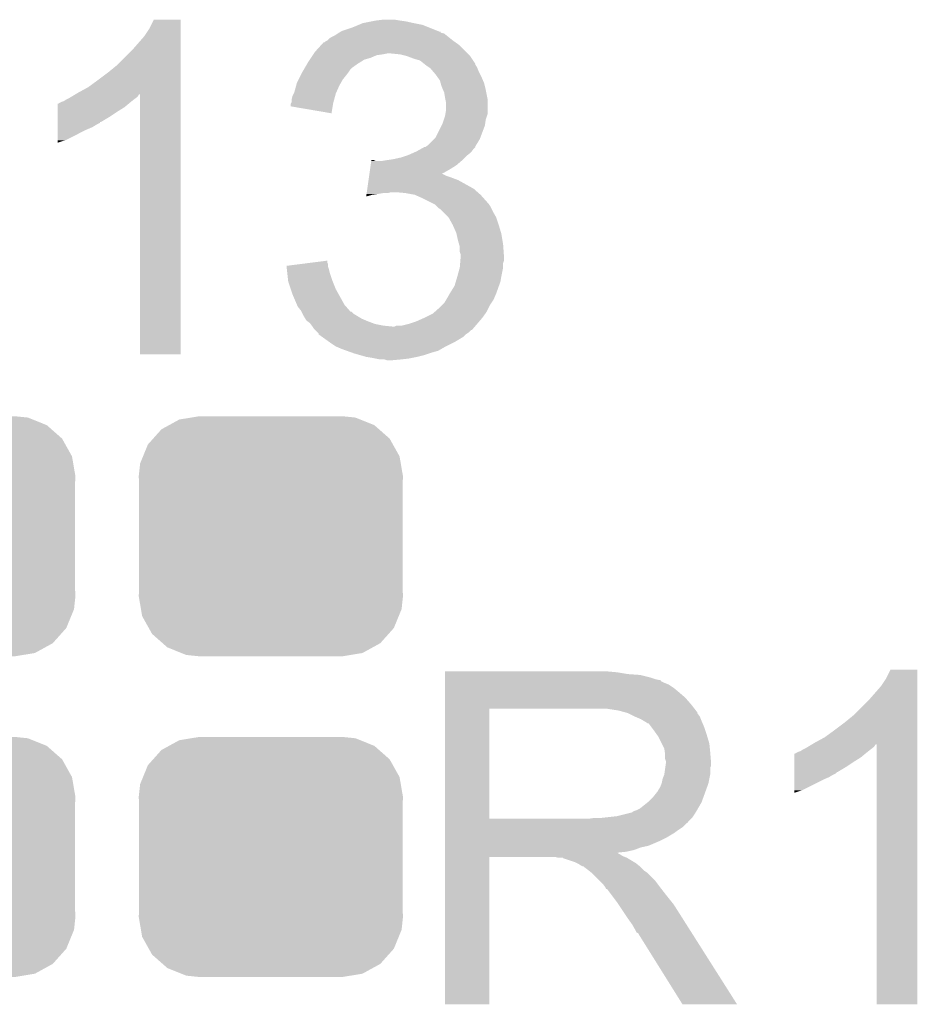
# Model space of a CAD drawing. Extents: x -1.3 to 24.2, y -3.9 to 53.4.
# Tile 19 of 62: x 7.2 to 9.8, y 17.1 to 20. Entities that reach past the tile are written whole.
import ezdxf

# ---------------------------------------------------------------- set-up
doc = ezdxf.new("R2010")
doc.units = 0
doc.layers.get('0').update_dxf_attribs({"linetype": 'CONTINUOUS'})
doc.layers.add('GNSS_22_CLICK_V101_GTO', color=11, linetype='CONTINUOUS')
doc.layers.add('GNSS_22_CLICK_V101_GTS', color=8, linetype='CONTINUOUS')

# ---------------------------------------------------------------- blocks, each defined once
blk = doc.blocks.new('CUSTOM_100')
for points in [[(-0.268438, 0.342124), (-0.233628, 0.347838), (0.2622, 0.342124), (0.247972, 0.347838)], [(-0.233628, 0.347838), (-0.20955, 0.35179), (0.247972, 0.347838), (0.20955, 0.35179)], [(-0.320744, 0.31339), (-0.298526, 0.325596), (0.317222, 0.31339), (0.30335, 0.325596)], [(-0.298526, 0.325596), (-0.268438, 0.342124), (0.30335, 0.325596), (0.2622, 0.342124)], [(-0.34504, 0.286174), (-0.320744, 0.31339), (0.348152, 0.286174), (0.317222, 0.31339)], [(-0.37475, 0.234078), (-0.360486, 0.26887), (0.377262, 0.234078), (0.357822, 0.26887)], [(-0.360486, 0.26887), (-0.34504, 0.286174), (0.357822, 0.26887), (0.348152, 0.286174)], [(-0.383124, 0.213652), (-0.37475, 0.234078), (0.380766, 0.213652), (0.377262, 0.234078)], [(-0.38735, 0.17526), (-0.383124, 0.213652), (0.38735, 0.17526), (0.380766, 0.213652)], [(-0.38608, 0.154124), (-0.38735, 0.17526), (0.38608, 0.154124), (0.38735, 0.17526)], [(-0.38608, -0.154124), (-0.38608, 0.154124), (0.38608, -0.154124), (0.38608, 0.154124)], [(-0.38735, -0.17526), (-0.38608, -0.154124), (0.38735, -0.17526), (0.38608, -0.154124)], [(-0.380764, -0.213652), (-0.38735, -0.17526), (0.383124, -0.213652), (0.38735, -0.17526)], [(-0.377262, -0.234078), (-0.380764, -0.213652), (0.374748, -0.234078), (0.383124, -0.213652)], [(-0.35782, -0.26887), (-0.377262, -0.234078), (0.360486, -0.26887), (0.374748, -0.234078)], [(-0.348152, -0.286174), (-0.35782, -0.26887), (0.345038, -0.286174), (0.360486, -0.26887)], [(-0.31722, -0.31339), (-0.348152, -0.286174), (0.320744, -0.31339), (0.345038, -0.286174)], [(-0.30335, -0.325596), (-0.31722, -0.31339), (0.298524, -0.325596), (0.320744, -0.31339)], [(-0.262198, -0.342124), (-0.30335, -0.325596), (0.268438, -0.342124), (0.298524, -0.325596)], [(-0.247972, -0.347838), (-0.262198, -0.342124), (0.233626, -0.347838), (0.268438, -0.342124)], [(-0.20955, -0.35179), (-0.247972, -0.347838), (0.20955, -0.35179), (0.233626, -0.347838)]]:
    blk.add_solid(points)

msp = doc.modelspace()

# ---------------------------------------------------------------- linework, layer by layer
at = {"layer": 'GNSS_22_CLICK_V101_GTO'}
for points in [[(7.59206, 19.954242), (7.604762, 19.979618), (7.683498, 19.954242), (7.6835, 19.979618)], [(7.604762, 19.979618), (7.604774, 19.97964), (7.6835, 19.979618), (7.604774, 19.97964)], [(8.204702, 19.964398), (8.216902, 19.96948), (8.392162, 19.964398), (8.36676, 19.96948)], [(8.216902, 19.96948), (8.2423, 19.97456), (8.36676, 19.96948), (8.343898, 19.97456)], [(8.2423, 19.97456), (8.255, 19.9771), (8.343898, 19.97456), (8.32612, 19.9771)], [(8.255, 19.9771), (8.275322, 19.97964), (8.32612, 19.9771), (8.310882, 19.97964)], [(7.57682, 19.93138), (7.59206, 19.954242), (7.683498, 19.93138), (7.683498, 19.954242)], [(8.135622, 19.933922), (8.143234, 19.938998), (8.462008, 19.933922), (8.455662, 19.938998)], [(8.143234, 19.938998), (8.143238, 19.939), (8.455662, 19.938998), (8.455656, 19.939)], [(8.143238, 19.939), (8.147464, 19.941536), (8.455656, 19.939), (8.445518, 19.941536)], [(8.147464, 19.941536), (8.151668, 19.944058), (8.445518, 19.941536), (8.4455, 19.944058)], [(8.151668, 19.944058), (8.151706, 19.94408), (8.4455, 19.944058), (8.442964, 19.94408)], [(8.151706, 19.94408), (8.15594, 19.94662), (8.442964, 19.94408), (8.436614, 19.94662)], [(8.15594, 19.94662), (8.186418, 19.95678), (8.436614, 19.94662), (8.41121, 19.95678)], [(8.186418, 19.95678), (8.204702, 19.964398), (8.41121, 19.95678), (8.392162, 19.964398)], [(7.54126, 19.89074), (7.57682, 19.93138), (7.683498, 19.89074), (7.683498, 19.93138)], [(8.095674, 19.905978), (8.102606, 19.9136), (8.498842, 19.905978), (8.488172, 19.9136)], [(8.102606, 19.9136), (8.105146, 19.913606), (8.488172, 19.9136), (8.488164, 19.913606)], [(8.105146, 19.913606), (8.107684, 19.916142), (8.488164, 19.913606), (8.484614, 19.916142)], [(8.107684, 19.916142), (8.112756, 19.91868), (8.484614, 19.916142), (8.48106, 19.91868)], [(8.112756, 19.91868), (8.11276, 19.918682), (8.48106, 19.91868), (8.481058, 19.918682)], [(8.11276, 19.918682), (8.11784, 19.92376), (8.481058, 19.918682), (8.47471, 19.92376)], [(8.11784, 19.92376), (8.125462, 19.92884), (8.47471, 19.92376), (8.46836, 19.92884)], [(8.125462, 19.92884), (8.135622, 19.933922), (8.46836, 19.92884), (8.462008, 19.933922)], [(7.498078, 19.847558), (7.54126, 19.89074), (7.683496, 19.847558), (7.683498, 19.89074)], [(8.073812, 19.88058), (8.077202, 19.885662), (8.52424, 19.88058), (8.519158, 19.885662)], [(8.077202, 19.885662), (8.095674, 19.905978), (8.519158, 19.885662), (8.498842, 19.905978)], [(8.053914, 19.8501), (8.056878, 19.85518), (8.201662, 19.8501), (8.209788, 19.85518)], [(8.056878, 19.85518), (8.061956, 19.862798), (8.209788, 19.85518), (8.221978, 19.862798)], [(8.061956, 19.862798), (8.065344, 19.867878), (8.221978, 19.862798), (8.23976, 19.867878)], [(8.065344, 19.867878), (8.070424, 19.875498), (8.23976, 19.867878), (8.257538, 19.875498)], [(8.070424, 19.875498), (8.072118, 19.87804), (8.257538, 19.875498), (8.27532, 19.87804)], [(8.072118, 19.87804), (8.073812, 19.88058), (8.27532, 19.87804), (8.288018, 19.88058)], [(8.326118, 19.87804), (8.300722, 19.88058), (8.52678, 19.87804), (8.52424, 19.88058)], [(8.346438, 19.87296), (8.326118, 19.87804), (8.53186, 19.87296), (8.52678, 19.87804)], [(8.36676, 19.86534), (8.346438, 19.87296), (8.53694, 19.86534), (8.53186, 19.87296)], [(8.384538, 19.860262), (8.36676, 19.86534), (8.540324, 19.860262), (8.53694, 19.86534)], [(8.39724, 19.8501), (8.384538, 19.860262), (8.547098, 19.8501), (8.540324, 19.860262)], [(7.43966, 19.80184), (7.47014, 19.8247), (7.683496, 19.80184), (7.683496, 19.8247)], [(7.47014, 19.8247), (7.498078, 19.847558), (7.683496, 19.8247), (7.683496, 19.847558)], [(8.03529, 19.81708), (8.0391, 19.824698), (8.16864, 19.81708), (8.174352, 19.824698)], [(8.0391, 19.824698), (8.040582, 19.82724), (8.174352, 19.824698), (8.17626, 19.82724)], [(8.040582, 19.82724), (8.045026, 19.83486), (8.17626, 19.82724), (8.18134, 19.83486)], [(8.045026, 19.83486), (8.046506, 19.837398), (8.18134, 19.83486), (8.183878, 19.837398)], [(8.046506, 19.837398), (8.053914, 19.8501), (8.183878, 19.837398), (8.201662, 19.8501)], [(8.397246, 19.850096), (8.39724, 19.8501), (8.5471, 19.850096), (8.547098, 19.8501)], [(8.400636, 19.847554), (8.397246, 19.850096), (8.547104, 19.847554), (8.5471, 19.850096)], [(8.4074, 19.84248), (8.400636, 19.847554), (8.550488, 19.84248), (8.547104, 19.847554)], [(8.41121, 19.83994), (8.4074, 19.84248), (8.55218, 19.83994), (8.550488, 19.84248)], [(8.415018, 19.8374), (8.41121, 19.83994), (8.553196, 19.8374), (8.55218, 19.83994)], [(8.423728, 19.82724), (8.415018, 19.8374), (8.55726, 19.82724), (8.553196, 19.8374)], [(8.43026, 19.81962), (8.423728, 19.82724), (8.56107, 19.81962), (8.55726, 19.82724)], [(7.411722, 19.78152), (7.43966, 19.80184), (7.683494, 19.78152), (7.683496, 19.80184)], [(8.02178, 19.786598), (8.02386, 19.79422), (8.14832, 19.786598), (8.152674, 19.79422)], [(8.02386, 19.79422), (8.028938, 19.804378), (8.152674, 19.79422), (8.158478, 19.804378)], [(8.028938, 19.804378), (8.03529, 19.81708), (8.158478, 19.804378), (8.16864, 19.81708)], [(8.435704, 19.812), (8.43026, 19.81962), (8.56488, 19.812), (8.56107, 19.81962)], [(8.442958, 19.801844), (8.435704, 19.812), (8.569234, 19.801844), (8.56488, 19.812)], [(8.445138, 19.794218), (8.442958, 19.801844), (8.5725, 19.794218), (8.569234, 19.801844)], [(8.448038, 19.78406), (8.445138, 19.794218), (8.57504, 19.78406), (8.5725, 19.794218)], [(7.375312, 19.7612), (7.38378, 19.76628), (7.683494, 19.7612), (7.683494, 19.76628)], [(7.38378, 19.76628), (7.411722, 19.78152), (7.683494, 19.76628), (7.683494, 19.78152)], [(8.01497, 19.76374), (8.016242, 19.766282), (8.138158, 19.76374), (8.139288, 19.766282)], [(8.016242, 19.766282), (8.02178, 19.786598), (8.139288, 19.766282), (8.14832, 19.786598)], [(8.452394, 19.7739), (8.448038, 19.78406), (8.57758, 19.7739), (8.57504, 19.78406)], [(8.455658, 19.766282), (8.452394, 19.7739), (8.579104, 19.766282), (8.57758, 19.7739)], [(8.4582, 19.75104), (8.455658, 19.766282), (8.582152, 19.75104), (8.579104, 19.766282)], [(7.327904, 19.735802), (7.332982, 19.73834), (7.533642, 19.735802), (7.536814, 19.73834)], [(7.332982, 19.73834), (7.340604, 19.740882), (7.536814, 19.73834), (7.539992, 19.740882)], [(7.340604, 19.740882), (7.348222, 19.74596), (7.539992, 19.740882), (7.54634, 19.74596)], [(7.348222, 19.74596), (7.358378, 19.75104), (7.54634, 19.74596), (7.553112, 19.75104)], [(7.358378, 19.75104), (7.362608, 19.753578), (7.553112, 19.75104), (7.556498, 19.753578)], [(7.362608, 19.753578), (7.375298, 19.761192), (7.556498, 19.753578), (7.561576, 19.761192)], [(7.375298, 19.761192), (7.375312, 19.7612), (7.561576, 19.761192), (7.564098, 19.7612)], [(7.56412, 18.999222), (7.564098, 19.7612), (7.683478, 18.999222), (7.683494, 19.7612)], [(8.007348, 19.7358), (8.00862, 19.738344), (8.13054, 19.7358), (8.131232, 19.738344)], [(8.00862, 19.745962), (8.01116, 19.756122), (8.13331, 19.745962), (8.13608, 19.756122)], [(8.00862, 19.738344), (8.00862, 19.745962), (8.131232, 19.738344), (8.13331, 19.745962)], [(8.01116, 19.756122), (8.01497, 19.76374), (8.13608, 19.756122), (8.138158, 19.76374)], [(8.45871, 19.748498), (8.4582, 19.75104), (8.58266, 19.748498), (8.582152, 19.75104)], [(8.46074, 19.738342), (8.45871, 19.748498), (8.582658, 19.738342), (8.58266, 19.748498)], [(8.46074, 19.712942), (8.46074, 19.738342), (8.582658, 19.712942), (8.582658, 19.738342)], [(7.322834, 19.69516), (7.322836, 19.7104), (7.475222, 19.69516), (7.49808, 19.7104)], [(7.322836, 19.7104), (7.32284, 19.7231), (7.49808, 19.7104), (7.518398, 19.7231)], [(7.32284, 19.7231), (7.322842, 19.73326), (7.518398, 19.7231), (7.53059, 19.73326)], [(7.322842, 19.73326), (7.325366, 19.733266), (7.53059, 19.73326), (7.530598, 19.733266)], [(7.325366, 19.733266), (7.3279, 19.7358), (7.530598, 19.733266), (7.53364, 19.7358)], [(7.3279, 19.7358), (7.327904, 19.735802), (7.53364, 19.7358), (7.533642, 19.735802)], [(8.00608, 19.725658), (8.006082, 19.733264), (8.128842, 19.725658), (8.130114, 19.733264)], [(8.125438, 19.705324), (8.00608, 19.725658), (8.125438, 19.705324), (8.128842, 19.725658)], [(8.006082, 19.733264), (8.007348, 19.7358), (8.130114, 19.733264), (8.13054, 19.7358)], [(8.459046, 19.702778), (8.46074, 19.712942), (8.582658, 19.702778), (8.582658, 19.712942)], [(7.32283, 19.67992), (7.322834, 19.69516), (7.449816, 19.67992), (7.475222, 19.69516)], [(7.32283, 19.679898), (7.32283, 19.67992), (7.44728, 19.679898), (7.449816, 19.67992)], [(7.32283, 19.677374), (7.32283, 19.679898), (7.447266, 19.677374), (7.44728, 19.679898)], [(8.45058, 19.674842), (8.454812, 19.687538), (8.575764, 19.674842), (8.57758, 19.687538)], [(8.454812, 19.687538), (8.4582, 19.6977), (8.57758, 19.687538), (8.580964, 19.6977)], [(8.4582, 19.6977), (8.459046, 19.702778), (8.580964, 19.6977), (8.582658, 19.702778)], [(7.32282, 19.62658), (7.322826, 19.65706), (7.345678, 19.62658), (7.40664, 19.65706)], [(7.322826, 19.65706), (7.322828, 19.66468), (7.40664, 19.65706), (7.424418, 19.66468)], [(7.322828, 19.66468), (7.32283, 19.6723), (7.424418, 19.66468), (7.437122, 19.6723)], [(7.32283, 19.6723), (7.32283, 19.677374), (7.437122, 19.6723), (7.447266, 19.677374)], [(8.430262, 19.634204), (8.448036, 19.669756), (8.561704, 19.634204), (8.575038, 19.669756)], [(8.448036, 19.669756), (8.45058, 19.674842), (8.575038, 19.669756), (8.575764, 19.674842)], [(7.32282, 19.61899), (7.32282, 19.62658), (7.32282, 19.61899), (7.345678, 19.62658)], [(8.407402, 19.611342), (8.425176, 19.629118), (8.54869, 19.611342), (8.559798, 19.629118)], [(8.425176, 19.629118), (8.430262, 19.634204), (8.559798, 19.629118), (8.561704, 19.634204)], [(8.368658, 19.591018), (8.37438, 19.59356), (8.534398, 19.591018), (8.536304, 19.59356)], [(8.37438, 19.59356), (8.388094, 19.601178), (8.536304, 19.59356), (8.54202, 19.601178)], [(8.388094, 19.601178), (8.397234, 19.606254), (8.54202, 19.601178), (8.547094, 19.606254)], [(8.397234, 19.606254), (8.397246, 19.60626), (8.547094, 19.606254), (8.547094, 19.60626)], [(8.397246, 19.60626), (8.399786, 19.606264), (8.547094, 19.60626), (8.547094, 19.606264)], [(8.399786, 19.606264), (8.403582, 19.608796), (8.547094, 19.606264), (8.5471, 19.608796)], [(8.403582, 19.608796), (8.407402, 19.611342), (8.5471, 19.608796), (8.54869, 19.611342)], [(8.240138, 19.55292), (8.241956, 19.56562), (8.491218, 19.55292), (8.506036, 19.56562)], [(8.241956, 19.56562), (8.242318, 19.568158), (8.255004, 19.56562), (8.249924, 19.568158)], [(8.242318, 19.568158), (8.24232, 19.56816), (8.249924, 19.568158), (8.24232, 19.56816)], [(8.272782, 19.56562), (8.28802, 19.56816), (8.506036, 19.56562), (8.509, 19.56816)], [(8.28802, 19.56816), (8.305798, 19.5707), (8.509, 19.56816), (8.51154, 19.5707)], [(8.305798, 19.5707), (8.32866, 19.575782), (8.51154, 19.5707), (8.516622, 19.575782)], [(8.32866, 19.575782), (8.343896, 19.58086), (8.516622, 19.575782), (8.5217, 19.58086)], [(8.343896, 19.58086), (8.351518, 19.5834), (8.5217, 19.58086), (8.524874, 19.5834)], [(8.351518, 19.5834), (8.368658, 19.591018), (8.524874, 19.5834), (8.534398, 19.591018)], [(8.236506, 19.52752), (8.238322, 19.540222), (8.448126, 19.52752), (8.4709, 19.540222)], [(8.238322, 19.540222), (8.240138, 19.55292), (8.4709, 19.540222), (8.491218, 19.55292)], [(8.230328, 19.48434), (8.233962, 19.50974), (8.54202, 19.48434), (8.496302, 19.50974)], [(8.233962, 19.50974), (8.235052, 19.51736), (8.496302, 19.50974), (8.47598, 19.51736)], [(8.235052, 19.51736), (8.235778, 19.52244), (8.47598, 19.51736), (8.460742, 19.52244)], [(8.235778, 19.52244), (8.236506, 19.527518), (8.460742, 19.52244), (8.450584, 19.527518)], [(8.236506, 19.527518), (8.236506, 19.52752), (8.450584, 19.527518), (8.448126, 19.52752)], [(8.228876, 19.47418), (8.230328, 19.48434), (8.553632, 19.47418), (8.54202, 19.48434)], [(8.227064, 19.461512), (8.227786, 19.46656), (8.227064, 19.461512), (8.244838, 19.46656)], [(8.227786, 19.46656), (8.228148, 19.4691), (8.244838, 19.46656), (8.26262, 19.4691)], [(8.228148, 19.4691), (8.228512, 19.47164), (8.26262, 19.4691), (8.277858, 19.47164)], [(8.228512, 19.47164), (8.228876, 19.47418), (8.290558, 19.47164), (8.300718, 19.47418)], [(8.341362, 19.47164), (8.313422, 19.47418), (8.556536, 19.47164), (8.553632, 19.47418)], [(8.369298, 19.46656), (8.341362, 19.47164), (8.56234, 19.46656), (8.556536, 19.47164)], [(8.39216, 19.4564), (8.369298, 19.46656), (8.571372, 19.4564), (8.56234, 19.46656)], [(8.41756, 19.4437), (8.39216, 19.4564), (8.58266, 19.4437), (8.571372, 19.4564)], [(8.42264, 19.44116), (8.41756, 19.4437), (8.5852, 19.44116), (8.58266, 19.4437)], [(8.427716, 19.438622), (8.42264, 19.44116), (8.586892, 19.438622), (8.5852, 19.44116)], [(8.432802, 19.433538), (8.427716, 19.438622), (8.59028, 19.433538), (8.586892, 19.438622)], [(8.437878, 19.428462), (8.432802, 19.433538), (8.59282, 19.428462), (8.59028, 19.433538)], [(8.4455, 19.42338), (8.437878, 19.428462), (8.595362, 19.42338), (8.59282, 19.428462)], [(8.450578, 19.418302), (8.4455, 19.42338), (8.5979, 19.418302), (8.595362, 19.42338)], [(8.468358, 19.40052), (8.450578, 19.418302), (8.60806, 19.40052), (8.5979, 19.418302)], [(8.46836, 19.400518), (8.468358, 19.40052), (8.60806, 19.400518), (8.60806, 19.40052)], [(8.48106, 19.37766), (8.46836, 19.400518), (8.61568, 19.37766), (8.60806, 19.400518)], [(8.491218, 19.354802), (8.48106, 19.37766), (8.622538, 19.354802), (8.61568, 19.37766)], [(8.491784, 19.35226), (8.491218, 19.354802), (8.6233, 19.35226), (8.622538, 19.354802)], [(8.4963, 19.331938), (8.491784, 19.35226), (8.626688, 19.331938), (8.6233, 19.35226)], [(8.499204, 19.321782), (8.4963, 19.331938), (8.62838, 19.321782), (8.626688, 19.331938)], [(8.50138, 19.314164), (8.499204, 19.321782), (8.628926, 19.314164), (8.62838, 19.321782)], [(8.50138, 19.298924), (8.50138, 19.314164), (8.630014, 19.298924), (8.628926, 19.314164)], [(8.503918, 19.291302), (8.50138, 19.298924), (8.630558, 19.291302), (8.630014, 19.298924)], [(8.503072, 19.273518), (8.50392, 19.283678), (8.630918, 19.273518), (8.630918, 19.283678)], [(8.50392, 19.286222), (8.503918, 19.291302), (8.63092, 19.286222), (8.630558, 19.291302)], [(8.50392, 19.283678), (8.50392, 19.286222), (8.630918, 19.283678), (8.63092, 19.286222)], [(7.9934, 19.25828), (8.033218, 19.263356), (8.115302, 19.25828), (8.1153, 19.263356)], [(7.993682, 19.255738), (7.9934, 19.25828), (8.115302, 19.255738), (8.115302, 19.25828)], [(7.994526, 19.24812), (7.993682, 19.255738), (8.117838, 19.24812), (8.115302, 19.255738)], [(7.99565, 19.237962), (7.994526, 19.24812), (8.12038, 19.237962), (8.117838, 19.24812)], [(8.033218, 19.263356), (8.073066, 19.268436), (8.1153, 19.263356), (8.112762, 19.268436)], [(8.073066, 19.268436), (8.11276, 19.273496), (8.112762, 19.268436), (8.11276, 19.273496)], [(8.494452, 19.2278), (8.501378, 19.253198), (8.6233, 19.2278), (8.62838, 19.253198)], [(8.501378, 19.253198), (8.50138, 19.253202), (8.62838, 19.253198), (8.62838, 19.253202)], [(8.50138, 19.253202), (8.502436, 19.265896), (8.62838, 19.253202), (8.62838, 19.265896)], [(8.502436, 19.265896), (8.503072, 19.273518), (8.62838, 19.265896), (8.630918, 19.273518)], [(7.99818, 19.2151), (7.99565, 19.237962), (8.128, 19.2151), (8.12038, 19.237962)], [(8.48995, 19.21256), (8.49376, 19.22526), (8.620758, 19.21256), (8.622876, 19.22526)], [(8.49376, 19.22526), (8.494452, 19.2278), (8.622876, 19.22526), (8.6233, 19.2278)], [(7.99846, 19.212562), (7.99818, 19.2151), (8.129016, 19.212562), (8.128, 19.2151)], [(8.006082, 19.189698), (7.99846, 19.212562), (8.13816, 19.189698), (8.129016, 19.212562)], [(8.01116, 19.17446), (8.006082, 19.189698), (8.146626, 19.17446), (8.13816, 19.189698)], [(8.47344, 19.17954), (8.486142, 19.19986), (8.608966, 19.17954), (8.616222, 19.19986)], [(8.486142, 19.19986), (8.48995, 19.21256), (8.616222, 19.19986), (8.620758, 19.21256)], [(8.024224, 19.14398), (8.01116, 19.17446), (8.16356, 19.14398), (8.146626, 19.17446)], [(8.461754, 19.159218), (8.46328, 19.16176), (8.600438, 19.159218), (8.601526, 19.16176)], [(8.46328, 19.16176), (8.471988, 19.177002), (8.601526, 19.16176), (8.60806, 19.177002)], [(8.471988, 19.177002), (8.47344, 19.17954), (8.60806, 19.177002), (8.608966, 19.17954)], [(8.0264, 19.138902), (8.024224, 19.14398), (8.168006, 19.138902), (8.16356, 19.14398)], [(8.03656, 19.1262), (8.0264, 19.138902), (8.179126, 19.1262), (8.168006, 19.138902)], [(8.428352, 19.12366), (8.4455, 19.1389), (8.580118, 19.12366), (8.58774, 19.1389)], [(8.4455, 19.1389), (8.450578, 19.143978), (8.58774, 19.1389), (8.59028, 19.143978)], [(8.450578, 19.143978), (8.455662, 19.149062), (8.59028, 19.143978), (8.593668, 19.149062)], [(8.455662, 19.149062), (8.461754, 19.159218), (8.593668, 19.149062), (8.600438, 19.159218)], [(8.03783, 19.12366), (8.03656, 19.1262), (8.181348, 19.12366), (8.179126, 19.1262)], [(8.037834, 19.123654), (8.03783, 19.12366), (8.183886, 19.123654), (8.181348, 19.12366)], [(8.040372, 19.118578), (8.037834, 19.123654), (8.188962, 19.118578), (8.183886, 19.123654)], [(8.04418, 19.11096), (8.040372, 19.118578), (8.201662, 19.11096), (8.188962, 19.118578)], [(8.048754, 19.10334), (8.04418, 19.11096), (8.214362, 19.10334), (8.201662, 19.11096)], [(8.051798, 19.098264), (8.048754, 19.10334), (8.226206, 19.098264), (8.214362, 19.10334)], [(8.374378, 19.09572), (8.39724, 19.10588), (8.558708, 19.09572), (8.56742, 19.10588)], [(8.39724, 19.10588), (8.42264, 19.118582), (8.56742, 19.10588), (8.57649, 19.118582)], [(8.42264, 19.118582), (8.428352, 19.12366), (8.57649, 19.118582), (8.580118, 19.12366)], [(8.05519, 19.09572), (8.051798, 19.098264), (8.23214, 19.09572), (8.226206, 19.098264)], [(8.061958, 19.090642), (8.05519, 19.09572), (8.245684, 19.090642), (8.23214, 19.09572)], [(8.063866, 19.0881), (8.061958, 19.090642), (8.252462, 19.0881), (8.245684, 19.090642)], [(8.067676, 19.08302), (8.063866, 19.0881), (8.277858, 19.08302), (8.252462, 19.0881)], [(8.06958, 19.08048), (8.067676, 19.08302), (8.303258, 19.08048), (8.277858, 19.08302)], [(8.07466, 19.07286), (8.06958, 19.08048), (8.539108, 19.07286), (8.545642, 19.08048)], [(8.0772, 19.07032), (8.07466, 19.07286), (8.536932, 19.07032), (8.539108, 19.07286)], [(8.303258, 19.08048), (8.310884, 19.080482), (8.545642, 19.08048), (8.545644, 19.080482)], [(8.310884, 19.080482), (8.315964, 19.08302), (8.545644, 19.080482), (8.54782, 19.08302)], [(8.331202, 19.08302), (8.351518, 19.0881), (8.54782, 19.08302), (8.552176, 19.0881)], [(8.351518, 19.0881), (8.374378, 19.09572), (8.552176, 19.0881), (8.558708, 19.09572)], [(8.077206, 19.070314), (8.0772, 19.07032), (8.534394, 19.070314), (8.536932, 19.07032)], [(8.08482, 19.0627), (8.077206, 19.070314), (8.52678, 19.0627), (8.534394, 19.070314)], [(8.087354, 19.060166), (8.08482, 19.0627), (8.522978, 19.060166), (8.52678, 19.0627)], [(8.08736, 19.05763), (8.087354, 19.060166), (8.519174, 19.05763), (8.522978, 19.060166)], [(8.087378, 19.057618), (8.08736, 19.05763), (8.519158, 19.057618), (8.519174, 19.05763)], [(8.098042, 19.049998), (8.087378, 19.057618), (8.511538, 19.049998), (8.519158, 19.057618)], [(8.119366, 19.03476), (8.098042, 19.049998), (8.48614, 19.03476), (8.511538, 19.049998)], [(8.12292, 19.03222), (8.119366, 19.03476), (8.48106, 19.03222), (8.48614, 19.03476)], [(8.138158, 19.022062), (8.12292, 19.03222), (8.460744, 19.022062), (8.48106, 19.03222)], [(8.14409, 19.01952), (8.138158, 19.022062), (8.455662, 19.01952), (8.460744, 19.022062)], [(8.155942, 19.01444), (8.14409, 19.01952), (8.44677, 19.01444), (8.455662, 19.01952)], [(7.683478, 18.9992), (7.56412, 18.999222), (7.683478, 18.9992), (7.683478, 18.999222)], [(8.170172, 19.009358), (8.155942, 19.01444), (8.437878, 19.009358), (8.44677, 19.01444)], [(8.18439, 19.00428), (8.170172, 19.009358), (8.4201, 19.00428), (8.437878, 19.009358)], [(8.1915, 19.00174), (8.18439, 19.00428), (8.412476, 19.00174), (8.4201, 19.00428)], [(8.209274, 18.996662), (8.1915, 19.00174), (8.39724, 18.996662), (8.412476, 19.00174)], [(8.227058, 18.99158), (8.209274, 18.996662), (8.37692, 18.99158), (8.39724, 18.996662)], [(8.2423, 18.98904), (8.227058, 18.99158), (8.36422, 18.98904), (8.37692, 18.99158)], [(8.255, 18.9865), (8.2423, 18.98904), (8.35152, 18.9865), (8.36422, 18.98904)], [(8.267698, 18.98396), (8.255, 18.9865), (8.32866, 18.98396), (8.35152, 18.9865)], [(8.288018, 18.981422), (8.280396, 18.98396), (8.300742, 18.981422), (8.32866, 18.98396)], [(8.300722, 18.98142), (8.288018, 18.981422), (8.300722, 18.98142), (8.300742, 18.981422)], [(8.45822, 18.06702), (8.458222, 18.06956), (8.96366, 18.06702), (8.93572, 18.06956)], [(8.45822, 18.06194), (8.45822, 18.06702), (8.994138, 18.06194), (8.96366, 18.06702)], [(9.75106, 18.049242), (9.763762, 18.074618), (9.842498, 18.049242), (9.8425, 18.074618)], [(9.763762, 18.074618), (9.763774, 18.07464), (9.8425, 18.074618), (9.763774, 18.07464)], [(8.45822, 18.0594), (8.45822, 18.06194), (9.0297, 18.0594), (8.994138, 18.06194)], [(8.45822, 18.05178), (8.45822, 18.0594), (9.060178, 18.05178), (9.0297, 18.0594)], [(8.45822, 18.0467), (8.45822, 18.05178), (9.075422, 18.0467), (9.060178, 18.05178)], [(8.45822, 18.04416), (8.45822, 18.0467), (9.088122, 18.04416), (9.075422, 18.0467)], [(8.45822, 18.044138), (8.45822, 18.04416), (9.09066, 18.044138), (9.088122, 18.04416)], [(8.45822, 18.041614), (8.45822, 18.044138), (9.090674, 18.041614), (9.09066, 18.044138)], [(8.45822, 18.03654), (8.45822, 18.041614), (9.10082, 18.03654), (9.090674, 18.041614)], [(8.45822, 18.031458), (8.45822, 18.03654), (9.113522, 18.031458), (9.10082, 18.03654)], [(9.73582, 18.02638), (9.75106, 18.049242), (9.842498, 18.02638), (9.842498, 18.049242)], [(8.45822, 18.0213), (8.45822, 18.031458), (9.12876, 18.0213), (9.113522, 18.031458)], [(8.45822, 18.0086), (8.45822, 18.0213), (9.144, 18.0086), (9.12876, 18.0213)], [(8.45822, 17.99336), (8.45822, 18.0086), (9.161782, 17.99336), (9.144, 18.0086)], [(9.70026, 17.98574), (9.73582, 18.02638), (9.842498, 17.98574), (9.842498, 18.02638)], [(8.458218, 17.973042), (8.45822, 17.99336), (9.17956, 17.973042), (9.161782, 17.99336)], [(9.657078, 17.942558), (9.70026, 17.98574), (9.842496, 17.942558), (9.842498, 17.98574)], [(8.458212, 17.637782), (8.458218, 17.96032), (8.58774, 17.637782), (8.587742, 17.96032)], [(8.458218, 17.96034), (8.458218, 17.973042), (9.189438, 17.96034), (9.17956, 17.973042)], [(8.458218, 17.96032), (8.458218, 17.96034), (8.587742, 17.96032), (8.89508, 17.96034)], [(8.966202, 17.95526), (8.933182, 17.96034), (9.193388, 17.95526), (9.189438, 17.96034)], [(8.984842, 17.950176), (8.966202, 17.95526), (9.19734, 17.950176), (9.193388, 17.95526)], [(8.99414, 17.94764), (8.984842, 17.950176), (9.197344, 17.94764), (9.19734, 17.950176)], [(8.994152, 17.947634), (8.99414, 17.94764), (9.197344, 17.947634), (9.197344, 17.94764)], [(9.01446, 17.93748), (8.994152, 17.947634), (9.20496, 17.93748), (9.197344, 17.947634)], [(9.03224, 17.92986), (9.01446, 17.93748), (9.208008, 17.92986), (9.20496, 17.93748)], [(9.04071, 17.92478), (9.03224, 17.92986), (9.21004, 17.92478), (9.208008, 17.92986)], [(9.04494, 17.922242), (9.04071, 17.92478), (9.211128, 17.922242), (9.21004, 17.92478)], [(9.052564, 17.91716), (9.04494, 17.922242), (9.213306, 17.91716), (9.211128, 17.922242)], [(9.59866, 17.89684), (9.62914, 17.9197), (9.842496, 17.89684), (9.842496, 17.9197)], [(9.62914, 17.9197), (9.657078, 17.942558), (9.842496, 17.9197), (9.842496, 17.942558)], [(9.055104, 17.917152), (9.052564, 17.91716), (9.21331, 17.917152), (9.213306, 17.91716)], [(9.06272, 17.907), (9.055104, 17.917152), (9.21766, 17.907), (9.21331, 17.917152)], [(9.07034, 17.89684), (9.06272, 17.907), (9.221048, 17.89684), (9.21766, 17.907)], [(9.079412, 17.88414), (9.07034, 17.89684), (9.22528, 17.88414), (9.221048, 17.89684)], [(9.570722, 17.87652), (9.59866, 17.89684), (9.842494, 17.87652), (9.842496, 17.89684)], [(9.08304, 17.879058), (9.079412, 17.88414), (9.226806, 17.879058), (9.22528, 17.88414)], [(9.0932, 17.858738), (9.08304, 17.879058), (9.2329, 17.858738), (9.226806, 17.879058)], [(9.534312, 17.8562), (9.54278, 17.86128), (9.842494, 17.8562), (9.842494, 17.86128)], [(9.54278, 17.86128), (9.570722, 17.87652), (9.842494, 17.86128), (9.842494, 17.87652)], [(9.10082, 17.843496), (9.0932, 17.858738), (9.234426, 17.843496), (9.2329, 17.858738)], [(9.102272, 17.83334), (9.10082, 17.843496), (9.23544, 17.83334), (9.234426, 17.843496)], [(9.10336, 17.825718), (9.102272, 17.83334), (9.236076, 17.825718), (9.23544, 17.83334)], [(9.486904, 17.830802), (9.491982, 17.83334), (9.692642, 17.830802), (9.695814, 17.83334)], [(9.491982, 17.83334), (9.499604, 17.835882), (9.695814, 17.83334), (9.698992, 17.835882)], [(9.499604, 17.835882), (9.507222, 17.84096), (9.698992, 17.835882), (9.70534, 17.84096)], [(9.507222, 17.84096), (9.517378, 17.84604), (9.70534, 17.84096), (9.712112, 17.84604)], [(9.517378, 17.84604), (9.521608, 17.848578), (9.712112, 17.84604), (9.715498, 17.848578)], [(9.521608, 17.848578), (9.534298, 17.856192), (9.715498, 17.848578), (9.720576, 17.856192)], [(9.534298, 17.856192), (9.534312, 17.8562), (9.720576, 17.856192), (9.723098, 17.8562)], [(9.72312, 17.094222), (9.723098, 17.8562), (9.842478, 17.094222), (9.842494, 17.8562)], [(9.103362, 17.813018), (9.10336, 17.825718), (9.237134, 17.813018), (9.236076, 17.825718)], [(9.1059, 17.805396), (9.103362, 17.813018), (9.23777, 17.805396), (9.237134, 17.813018)], [(9.1059, 17.802862), (9.1059, 17.805396), (9.23798, 17.802862), (9.23777, 17.805396)], [(9.481834, 17.79016), (9.481836, 17.8054), (9.634222, 17.79016), (9.65708, 17.8054)], [(9.481836, 17.8054), (9.48184, 17.8181), (9.65708, 17.8054), (9.677398, 17.8181)], [(9.48184, 17.8181), (9.481842, 17.82826), (9.677398, 17.8181), (9.68959, 17.82826)], [(9.481842, 17.82826), (9.484366, 17.828266), (9.68959, 17.82826), (9.689598, 17.828266)], [(9.484366, 17.828266), (9.4869, 17.8308), (9.689598, 17.828266), (9.69264, 17.8308)], [(9.4869, 17.8308), (9.486904, 17.830802), (9.69264, 17.8308), (9.692642, 17.830802)], [(9.100818, 17.767298), (9.10372, 17.787616), (9.23544, 17.767298), (9.23544, 17.787616)], [(9.10372, 17.787616), (9.104446, 17.792696), (9.23544, 17.787616), (9.237978, 17.792696)], [(9.104446, 17.792696), (9.1059, 17.80286), (9.237978, 17.792696), (9.237978, 17.80286)], [(9.1059, 17.80286), (9.1059, 17.802862), (9.237978, 17.80286), (9.23798, 17.802862)], [(9.48183, 17.77492), (9.481834, 17.79016), (9.608816, 17.77492), (9.634222, 17.79016)], [(9.48183, 17.774898), (9.48183, 17.77492), (9.60628, 17.774898), (9.608816, 17.77492)], [(9.48183, 17.772374), (9.48183, 17.774898), (9.606266, 17.772374), (9.60628, 17.774898)], [(9.093198, 17.7419), (9.09574, 17.754598), (9.230358, 17.7419), (9.232898, 17.754598)], [(9.09574, 17.754598), (9.100818, 17.767298), (9.232898, 17.754598), (9.23544, 17.767298)], [(9.48182, 17.72158), (9.481826, 17.75206), (9.504678, 17.72158), (9.56564, 17.75206)], [(9.481826, 17.75206), (9.481828, 17.75968), (9.56564, 17.75206), (9.583418, 17.75968)], [(9.481828, 17.75968), (9.48183, 17.7673), (9.583418, 17.75968), (9.596122, 17.7673)], [(9.48183, 17.7673), (9.48183, 17.772374), (9.596122, 17.7673), (9.606266, 17.772374)], [(9.080498, 17.7165), (9.08304, 17.721578), (9.221122, 17.7165), (9.222968, 17.721578)], [(9.08304, 17.721578), (9.088118, 17.729198), (9.222968, 17.721578), (9.225738, 17.729198)], [(9.088118, 17.729198), (9.093198, 17.741898), (9.225738, 17.729198), (9.230356, 17.741898)], [(9.093198, 17.741898), (9.093198, 17.7419), (9.230356, 17.741898), (9.230358, 17.7419)], [(9.48182, 17.71399), (9.48182, 17.72158), (9.48182, 17.71399), (9.504678, 17.72158)], [(9.051922, 17.686018), (9.055098, 17.688558), (9.21004, 17.686018), (9.210962, 17.688558)], [(9.055098, 17.688558), (9.0678, 17.70126), (9.210962, 17.688558), (9.21558, 17.70126)], [(9.0678, 17.70126), (9.077958, 17.713958), (9.21558, 17.70126), (9.220198, 17.713958)], [(9.077958, 17.713958), (9.080498, 17.7165), (9.220198, 17.713958), (9.221122, 17.7165)], [(9.004296, 17.65554), (9.011916, 17.660618), (9.192262, 17.65554), (9.195224, 17.660618)], [(9.011916, 17.660618), (9.019538, 17.66316), (9.195224, 17.660618), (9.196706, 17.66316)], [(9.019538, 17.66316), (9.029698, 17.668238), (9.196706, 17.66316), (9.199668, 17.668238)], [(9.029698, 17.668238), (9.051922, 17.686018), (9.199668, 17.668238), (9.21004, 17.686018)], [(8.458212, 17.63776), (8.458212, 17.637782), (8.877298, 17.63776), (8.58774, 17.637782)], [(8.458212, 17.627594), (8.458212, 17.63776), (9.1694, 17.627594), (9.17956, 17.63776)], [(8.877298, 17.63776), (8.895064, 17.640298), (9.17956, 17.63776), (9.182098, 17.640298)], [(8.895064, 17.640298), (8.89508, 17.6403), (9.182098, 17.640298), (9.182098, 17.6403)], [(8.915398, 17.6403), (8.961118, 17.64538), (9.182098, 17.6403), (9.185486, 17.64538)], [(8.961118, 17.64538), (9.001758, 17.65554), (9.185486, 17.64538), (9.192262, 17.65554)], [(8.45821, 17.62506), (8.458212, 17.627594), (9.169378, 17.62506), (9.1694, 17.627594)], [(8.45821, 17.625054), (8.45821, 17.62506), (9.166854, 17.625054), (9.169378, 17.62506)], [(8.45821, 17.6149), (8.45821, 17.625054), (9.1567, 17.6149), (9.166854, 17.625054)], [(8.45821, 17.60474), (8.45821, 17.6149), (9.14146, 17.60474), (9.1567, 17.6149)], [(8.45821, 17.597118), (8.45821, 17.60474), (9.131298, 17.597118), (9.14146, 17.60474)], [(8.45821, 17.58188), (8.45821, 17.597118), (9.1059, 17.58188), (9.131298, 17.597118)], [(8.45821, 17.57426), (8.45821, 17.58188), (9.09066, 17.57426), (9.1059, 17.58188)], [(8.45821, 17.55902), (8.45821, 17.57426), (9.055098, 17.55902), (9.09066, 17.57426)], [(8.45821, 17.553938), (8.45821, 17.55902), (9.032238, 17.553938), (9.055098, 17.55902)], [(8.45821, 17.54632), (8.45821, 17.553938), (9.011918, 17.54632), (9.032238, 17.553938)], [(8.45821, 17.54124), (8.45821, 17.54632), (8.989058, 17.54124), (9.011918, 17.54632)], [(8.4582, 17.094222), (8.458208, 17.525978), (8.587718, 17.094222), (8.58774, 17.525978)], [(8.458208, 17.536158), (8.45821, 17.538666), (8.966204, 17.536158), (8.963692, 17.538666)], [(8.458208, 17.533618), (8.458208, 17.536158), (8.971282, 17.533618), (8.966204, 17.536158)], [(8.458208, 17.52854), (8.458208, 17.533618), (8.9789, 17.52854), (8.971282, 17.533618)], [(8.458208, 17.526), (8.458208, 17.52854), (8.985252, 17.526), (8.9789, 17.52854)], [(8.458208, 17.525978), (8.458208, 17.526), (8.58774, 17.525978), (8.780778, 17.526)], [(8.45821, 17.538666), (8.45821, 17.54124), (8.963692, 17.538666), (8.989058, 17.54124)], [(8.790938, 17.52346), (8.780778, 17.526), (8.991602, 17.52346), (8.985252, 17.526)], [(8.806174, 17.520926), (8.803634, 17.52346), (8.995826, 17.520926), (8.991602, 17.52346)], [(8.808716, 17.52092), (8.806174, 17.520926), (8.995836, 17.52092), (8.995826, 17.520926)], [(8.839198, 17.51076), (8.808716, 17.52092), (9.012768, 17.51076), (8.995836, 17.52092)], [(8.844278, 17.50822), (8.839198, 17.51076), (9.017, 17.50822), (9.012768, 17.51076)], [(8.849358, 17.50568), (8.844278, 17.50822), (9.020176, 17.50568), (9.017, 17.50822)], [(8.856978, 17.500602), (8.849358, 17.50568), (9.026524, 17.500602), (9.020176, 17.50568)], [(8.862056, 17.498062), (8.856978, 17.500602), (9.029698, 17.498062), (9.026524, 17.500602)], [(8.864594, 17.49806), (8.862056, 17.498062), (9.0297, 17.49806), (9.029698, 17.498062)], [(8.86714, 17.495522), (8.864594, 17.49806), (9.032238, 17.495522), (9.0297, 17.49806)], [(8.8773, 17.4879), (8.86714, 17.495522), (9.03986, 17.4879), (9.032238, 17.495522)], [(8.880476, 17.48536), (8.8773, 17.4879), (9.0424, 17.48536), (9.03986, 17.4879)], [(8.886828, 17.480278), (8.880476, 17.48536), (9.050022, 17.480278), (9.0424, 17.48536)], [(8.889998, 17.477742), (8.886828, 17.480278), (9.052558, 17.477742), (9.050022, 17.480278)], [(8.912862, 17.454878), (8.889998, 17.477742), (9.07542, 17.454878), (9.052558, 17.477742)], [(8.920478, 17.44726), (8.912862, 17.454878), (9.081136, 17.44726), (9.07542, 17.454878)], [(8.928098, 17.4371), (8.920478, 17.44726), (9.088756, 17.4371), (9.081136, 17.44726)], [(8.92937, 17.43456), (8.928098, 17.4371), (9.09066, 17.43456), (9.088756, 17.4371)], [(8.930634, 17.432034), (8.92937, 17.43456), (9.092626, 17.432034), (9.09066, 17.43456)], [(8.93317, 17.43202), (8.930634, 17.432034), (9.092636, 17.43202), (9.092626, 17.432034)], [(8.948416, 17.4117), (8.93317, 17.43202), (9.10844, 17.4117), (9.092636, 17.43202)], [(8.96366, 17.39138), (8.948416, 17.4117), (9.124696, 17.39138), (9.10844, 17.4117)], [(8.967048, 17.386298), (8.96366, 17.39138), (9.12876, 17.386298), (9.124696, 17.39138)], [(8.985674, 17.35836), (8.967048, 17.386298), (9.14654, 17.35836), (9.12876, 17.386298)], [(8.99414, 17.34566), (8.985674, 17.35836), (9.154598, 17.34566), (9.14654, 17.35836)], [(9.00684, 17.327882), (8.99414, 17.34566), (9.165878, 17.327882), (9.154598, 17.34566)], [(9.017, 17.310098), (9.00684, 17.327882), (9.177162, 17.310098), (9.165878, 17.327882)], [(9.019538, 17.305026), (9.017, 17.310098), (9.18038, 17.305026), (9.177162, 17.310098)], [(9.024614, 17.302482), (9.019538, 17.305026), (9.181994, 17.302482), (9.18038, 17.305026)], [(9.027162, 17.2974), (9.024614, 17.302482), (9.185218, 17.2974), (9.181994, 17.302482)], [(9.154158, 17.09421), (9.027162, 17.2974), (9.314134, 17.09421), (9.185218, 17.2974)], [(8.587718, 17.0942), (8.4582, 17.094222), (8.587718, 17.0942), (8.587718, 17.094222)], [(9.31414, 17.0942), (9.314134, 17.09421), (9.31414, 17.0942), (9.154158, 17.09421)], [(9.842478, 17.0942), (9.72312, 17.094222), (9.842478, 17.0942), (9.842478, 17.094222)]]:
    msp.add_solid(points, dxfattribs=at)

# ---------------------------------------------------------------- block references
at = {"layer": 'GNSS_22_CLICK_V101_GTS'}
for p in [(6.98754, 18.4658), (7.94766, 18.4658), (6.98754, 17.526), (7.94766, 17.526)]:
    msp.add_blockref('CUSTOM_100', p, dxfattribs=at)

doc.saveas('drawing.dxf')
